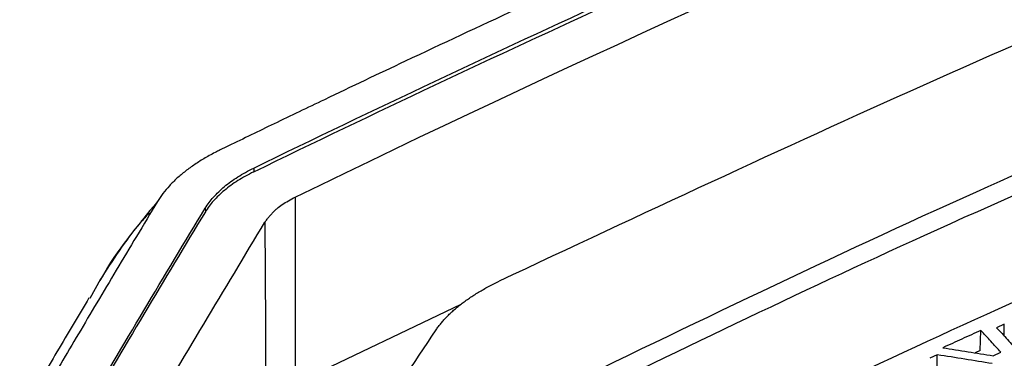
# Model space of a CAD drawing. Header units: millimetres. Extents: x -945 to 1227, y -951 to 1232.
# Tile 44 of 171: x 923 to 966, y -535 to -520. Entities that reach past the tile are written whole.
import ezdxf

# ---------------------------------------------------------------- set-up
doc = ezdxf.new("R2010")
doc.units = ezdxf.units.MM

msp = doc.modelspace()

# ---------------------------------------------------------------- linework, layer by layer
at = {"color": 7, "linetype": 'Continuous', "lineweight": 25}
for p, q in [((932.908, -526.745), (932.908, -526.911)), ((934.731, -528.016), (934.726, -536.191)), ((930.786, -528.498), (930.787, -528.664)), ((926.194, -531.62), (925.716, -532.468)), ((934.726, -536.191), (942.005, -532.711)), ((965.822, -533.594), (965.486, -533.747)), ((965.817, -534.113), (965.822, -533.594)), ((964.769, -534.753), (964.795, -533.864)), ((962.885, -534.936), (962.55, -535.09)), ((962.879, -535.456), (962.885, -534.936)), ((964.769, -534.753), (964.547, -534.854)), ((965.334, -534.981), (965.673, -534.827))]:
    msp.add_line(p, q, dxfattribs=at)
at = {"color": 7, "linetype": 'Continuous', "lineweight": 25, "flags": 128}
msp.add_lwpolyline([(933.402, -529.122), (933.424, -533.655), (933.441, -537.216)], dxfattribs=at)
at = {"color": 7, "linetype": 'Continuous', "lineweight": 25}
for points, knots in [([(934.731, -528.016), (957.926, -516.708), (981.163, -506.922), (1027.433, -490.518), (1050.465, -483.899), (1073.251, -478.905)], [0, 0, 0, 0, 0.5, 0.5, 1, 1, 1, 1]), ([(994.865, -498.869), (994.166, -499.126), (992.767, -499.64), (990.667, -500.422), (988.568, -501.212), (986.468, -502.011), (984.367, -502.819), (982.267, -503.635), (980.165, -504.459), (978.064, -505.292), (975.962, -506.134), (973.86, -506.984), (971.758, -507.843), (969.655, -508.711), (967.553, -509.586), (965.45, -510.471), (963.347, -511.364), (959.28, -513.107), (952.97, -515.872), (945.739, -519.157), (939.992, -521.843), (936.452, -523.525), (933.868, -524.768), (932.346, -525.505), (931.506, -525.915), (931.243, -526.044), (931.022, -526.16), (930.701, -526.341), (930.324, -526.577), (929.91, -526.877), (929.535, -527.191), (929.206, -527.519), (928.917, -527.858), (928.766, -528.091), (928.691, -528.207)], [0, 0, 0, 0, 0.031265, 0.06253, 0.093795, 0.12506, 0.156325, 0.18759, 0.218855, 0.25012, 0.281385, 0.31265, 0.343916, 0.375181, 0.406446, 0.437711, 0.468976, 0.500241, 0.619062, 0.750342, 0.822647, 0.875386, 0.908206, 0.937916, 0.943259, 0.94573, 0.949631, 0.953484, 0.961168, 0.968889, 0.976638, 0.984415, 0.992204, 1, 1, 1, 1]), ([(932.908, -526.745), (938.196, -524.166), (943.486, -521.668), (954.067, -516.83), (959.359, -514.49), (975.228, -507.715), (985.802, -503.521), (996.359, -499.654)], [0, 0, 0, 0, 0.25, 0.25, 0.5, 0.5, 1, 1, 1, 1]), ([(932.908, -526.911), (938.196, -524.334), (943.486, -521.837), (954.067, -517.002), (959.359, -514.664), (975.228, -507.893), (985.802, -503.702), (996.359, -499.838)], [0, 0, 0, 0, 0.25, 0.25, 0.5, 0.5, 1, 1, 1, 1]), ([(984.288, -514.043), (983.142, -514.47), (975.813, -517.202), (962.263, -522.987), (949.869, -528.797), (943.672, -531.702)], [0, 0, 0, 0, 0.084742, 0.542299, 1, 1, 1, 1]), ([(981.081, -520.722), (975.584, -523.023), (963.815, -527.951), (952.047, -533.648), (945.775, -536.685)], [0, 0, 0, 0, 0.467023, 1, 1, 1, 1]), ([(981.068, -521.611), (974.81, -524.239), (963.04, -529.182), (951.272, -534.894), (945.762, -537.569)], [0, 0, 0, 0, 0.531754, 1, 1, 1, 1]), ([(948.936, -540.753), (954.482, -538.085), (965.17, -532.943), (975.86, -528.422), (981.003, -526.247)], [0, 0, 0, 0, 0.518876, 1, 1, 1, 1]), ([(930.786, -528.498), (930.839, -528.416), (930.892, -528.334), (931.009, -528.172), (931.075, -528.092), (931.287, -527.856), (931.447, -527.702), (931.803, -527.406), (932.001, -527.263), (932.43, -526.993), (932.66, -526.865), (932.908, -526.745)], [0, 0, 0, 0, 0.125, 0.125, 0.25, 0.25, 0.5, 0.5, 0.75, 0.75, 1, 1, 1, 1]), ([(932.908, -526.911), (932.66, -527.032), (932.43, -527.159), (932.001, -527.43), (931.804, -527.572), (931.448, -527.868), (931.287, -528.021), (931.075, -528.258), (931.01, -528.337), (930.893, -528.499), (930.84, -528.581), (930.787, -528.664)], [0, 0, 0, 0, 0.25, 0.25, 0.5, 0.5, 0.75, 0.75, 0.875, 0.875, 1, 1, 1, 1]), ([(933.402, -529.122), (933.432, -529.078), (933.49, -528.991), (933.589, -528.865), (933.694, -528.745), (933.806, -528.632), (933.955, -528.498), (934.156, -528.344), (934.424, -528.173), (934.628, -528.068), (934.731, -528.016)], [0, 0, 0, 0, 0.10758, 0.211321, 0.311403, 0.408024, 0.501405, 0.664744, 0.830468, 1, 1, 1, 1]), ([(928.691, -528.207), (928.383, -528.719), (927.78, -529.721), (926.894, -531.203), (926.045, -532.629), (925.233, -533.998), (924.457, -535.311), (923.845, -536.352), (923.462, -537.003), (923.311, -537.261), (923.225, -537.412), (923.097, -537.665), (922.901, -538.199), (922.811, -538.972), (923.022, -539.884), (923.458, -540.607), (923.951, -541.147), (924.319, -541.467), (924.645, -541.71), (924.894, -541.878), (925.172, -542.045), (925.368, -542.154), (925.479, -542.215)], [0, 0, 0, 0, 0.109183, 0.213979, 0.314388, 0.41041, 0.502046, 0.589589, 0.627557, 0.63775, 0.643237, 0.658833, 0.689815, 0.75182, 0.813904, 0.875978, 0.907042, 0.937961, 0.953626, 0.968849, 0.982378, 1, 1, 1, 1]), ([(928.327, -528.703), (928.194, -528.85), (927.378, -529.753), (926.712, -530.799), (926.155, -531.675)], [0, 0, 0, 0, 0.16326, 1, 1, 1, 1]), ([(940.909, -533.838), (940.942, -533.79), (941.009, -533.693), (941.122, -533.549), (941.245, -533.406), (941.377, -533.264), (941.52, -533.123), (941.672, -532.983), (941.834, -532.845), (942.004, -532.709), (942.183, -532.576), (942.37, -532.444), (942.565, -532.315), (942.769, -532.188), (942.982, -532.063), (943.203, -531.94), (943.432, -531.819), (943.592, -531.741), (943.672, -531.702)], [0, 0, 0, 0, 0.0627549, 0.1253967, 0.187994, 0.2506152, 0.3133393, 0.3761148, 0.43881, 0.5012926, 0.5635473, 0.6256921, 0.6877931, 0.7499169, 0.8121313, 0.8745043, 0.9371044, 1, 1, 1, 1]), ([(925.685, -532.441), (925.228, -533.209), (924.347, -534.687), (922.885, -537.169), (921.383, -539.76), (919.828, -542.506), (918.227, -545.423), (916.581, -548.528), (914.886, -551.832), (913.74, -554.121), (913.155, -555.289)], [0, 0, 0, 0, 0.1406053, 0.2707571, 0.3941894, 0.5138508, 0.6321208, 0.7511176, 0.8729795, 1, 1, 1, 1]), ([(964.795, -533.864), (964.517, -533.991), (963.962, -534.244), (963.407, -534.498), (963.129, -534.626)], [0, 0, 0, 0, 0.5000827, 1, 1, 1, 1]), ([(965.673, -534.827), (965.526, -534.666), (965.234, -534.343), (964.941, -534.024), (964.795, -533.864)], [0, 0, 0, 0, 0.499746, 1, 1, 1, 1]), ([(965.486, -533.747), (965.645, -533.921), (965.961, -534.269), (966.278, -534.622), (966.437, -534.798)], [0, 0, 0, 0, 0.500272, 1, 1, 1, 1]), ([(965.289, -535.323), (964.889, -535.257), (964.087, -535.126), (963.285, -535), (962.885, -534.936)], [0, 0, 0, 0, 0.499721, 1, 1, 1, 1]), ([(963.129, -534.626), (963.497, -534.684), (964.232, -534.801), (964.967, -534.921), (965.334, -534.981)], [0, 0, 0, 0, 0.500255, 1, 1, 1, 1])]:
    msp.add_open_spline(points, degree=3, knots=knots, dxfattribs=at)
at = {"color": 250, "linetype": 'Continuous', "lineweight": 25}
msp.add_open_spline([(928.691, -528.207), (927.805, -529.274), (926.904, -530.357), (926.205, -531.6), (926.194, -531.62)], degree=3, knots=[0, 0, 0, 0, 0.984102, 1, 1, 1, 1], dxfattribs=at)
at = {"color": 7, "linetype": 'Continuous', "lineweight": 25}
for points in [[(925.406, -537.535), (927.198, -534.481), (928.993, -531.469), (930.786, -528.498)], [(930.787, -528.664), (928.993, -531.633), (927.199, -534.644), (925.407, -537.697)], [(928.032, -538.119), (929.821, -535.079), (931.612, -532.08), (933.402, -529.122)], [(934.992, -542.988), (936.966, -539.832), (938.939, -536.782), (940.909, -533.838)]]:
    msp.add_open_spline(points, degree=3, dxfattribs=at)

doc.saveas('drawing.dxf')
